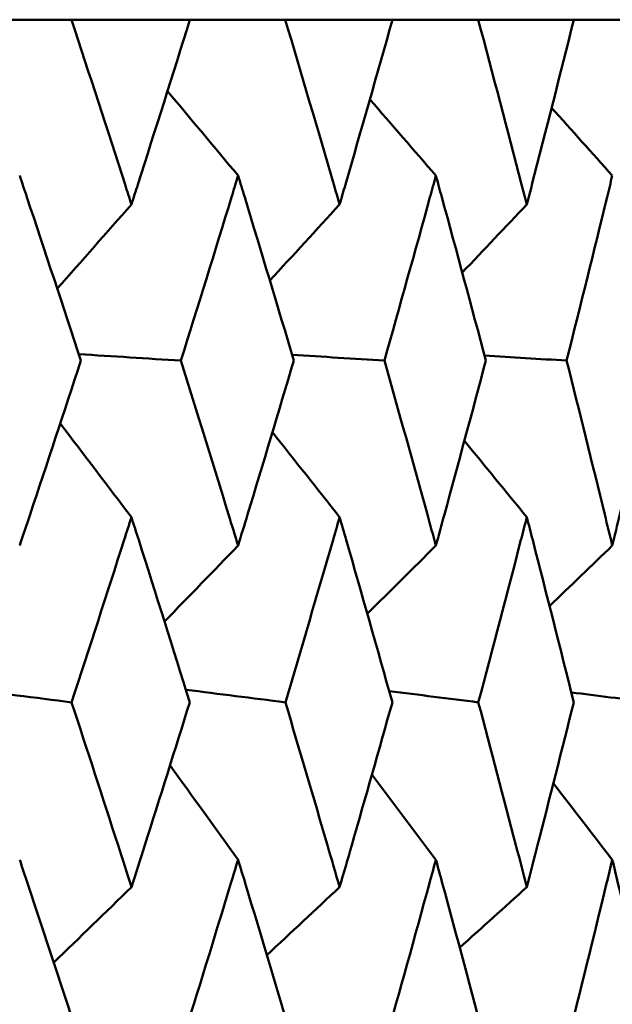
# Model space of a CAD drawing. Header units: millimetres. Extents: x 61 to 1929, y 482 to 2664.
# Tile 59 of 219: x 575.55 to 577.47, y 567.07 to 570.26. Entities that reach past the tile are written whole.
import ezdxf

# ---------------------------------------------------------------- set-up
doc = ezdxf.new("R2010")
doc.units = ezdxf.units.MM
doc.header["$LTSCALE"] = 10
doc.layers.add('Widoczne (ISO)', color=7, linetype='Continuous', lineweight=50)

msp = doc.modelspace()

# ---------------------------------------------------------------- linework, layer by layer
at = {"layer": 'Widoczne (ISO)'}
for p, q in [((575.3839175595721, 570.2568936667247), (575.72187313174, 570.2568936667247)), ((576.1050003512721, 570.2568936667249), (575.7218731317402, 570.2568936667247)), ((576.1050003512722, 570.2568936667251), (576.4130816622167, 570.2568936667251)), ((576.7600544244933, 570.2568936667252), (576.4130816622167, 570.2568936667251)), ((576.7600544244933, 570.2568936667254), (577.0370456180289, 570.2568936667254)), ((577.346494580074, 570.2568936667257), (577.0370456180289, 570.2568936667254)), ((577.346494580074, 570.2568936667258), (577.5913024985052, 570.2568936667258))]:
    msp.add_line(p, q, dxfattribs=at)
msp.add_circle((559.3742270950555, 532.2568936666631), 50.00000000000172, dxfattribs=at)
for points, knots in [([(575.7218731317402, 570.2568936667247), (575.7802671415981, 570.0792723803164), (575.8380071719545, 569.9016224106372), (575.9020157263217, 569.7023986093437), (575.9089319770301, 569.6808417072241), (575.9158385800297, 569.6592844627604)], [0, 0, 0, 0, 0.0613523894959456, 0.0613523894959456, 0.06879633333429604, 0.06879633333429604, 0.06879633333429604, 0.06879633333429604]), ([(575.9158385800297, 569.6592844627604), (575.922738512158, 569.6808208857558), (575.929629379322, 569.7023569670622), (575.9932918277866, 569.9015807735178), (576.0494569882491, 570.0792515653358), (576.1050003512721, 570.2568936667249)], [0.05393723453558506, 0.05393723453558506, 0.05393723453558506, 0.05393723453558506, 0.06137398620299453, 0.06137398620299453, 0.1227335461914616, 0.1227335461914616, 0.1227335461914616, 0.1227335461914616]), ([(576.4130816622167, 570.2568936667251), (576.4661581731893, 570.0792723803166), (576.5185562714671, 569.9016224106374), (576.5765479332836, 569.7023986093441), (576.5828127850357, 569.6808417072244), (576.5890676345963, 569.6592844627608)], [0, 0, 0, 0, 0.06135238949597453, 0.06135238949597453, 0.06879633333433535, 0.06879633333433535, 0.06879633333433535, 0.06879633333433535]), ([(576.5890676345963, 569.6592844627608), (576.5953164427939, 569.6808208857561), (576.6015557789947, 569.7023569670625), (576.6591872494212, 569.901580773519), (576.7099454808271, 570.0792515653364), (576.7600544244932, 570.2568936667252)], [0.05393723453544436, 0.05393723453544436, 0.05393723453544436, 0.05393723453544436, 0.06137398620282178, 0.06137398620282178, 0.1227335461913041, 0.1227335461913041, 0.1227335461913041, 0.1227335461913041]), ([(577.0370456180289, 570.2568936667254), (577.084595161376, 570.0792723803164), (577.1314445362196, 569.9016224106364), (577.1831904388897, 569.7023986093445), (577.188779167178, 569.6808417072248), (577.1943575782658, 569.6592844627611)], [0, 0, 0, 0, 0.0613523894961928, 0.0613523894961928, 0.06879633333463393, 0.06879633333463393, 0.06879633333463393, 0.06879633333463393]), ([(577.1943575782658, 569.6592844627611), (577.1999306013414, 569.6808208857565), (577.2054937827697, 569.7023569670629), (577.2568668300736, 569.90158077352), (577.3020178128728, 570.079251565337), (577.346494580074, 570.2568936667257)], [0.05393723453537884, 0.05393723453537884, 0.05393723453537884, 0.05393723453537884, 0.06137398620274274, 0.06137398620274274, 0.1227335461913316, 0.1227335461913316, 0.1227335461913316, 0.1227335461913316]), ([(575.752406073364, 569.1542862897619), (575.6948790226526, 569.3305425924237), (575.6367019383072, 569.506770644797), (575.5701186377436, 569.7061981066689), (575.5623484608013, 569.7294365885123), (575.554566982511, 569.7526744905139)], [0.005238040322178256, 0.005238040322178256, 0.005238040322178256, 0.005238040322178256, 0.06606705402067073, 0.06606705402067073, 0.07409032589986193, 0.07409032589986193, 0.07409032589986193, 0.07409032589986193]), ([(576.2607856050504, 569.7526744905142), (576.2537002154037, 569.7294635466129), (576.2466043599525, 569.7062520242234), (576.1855502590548, 569.5068245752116), (576.1309978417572, 569.3305695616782), (576.0758475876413, 569.1542862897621)], [0.05804162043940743, 0.05804162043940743, 0.05804162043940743, 0.05804162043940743, 0.06605558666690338, 0.06605558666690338, 0.1268939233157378, 0.1268939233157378, 0.1268939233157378, 0.1268939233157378]), ([(576.4408265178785, 569.1542862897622), (576.3885670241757, 569.3305425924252), (576.3356345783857, 569.5067706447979), (576.2749611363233, 569.7061981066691), (576.2678792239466, 569.7294365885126), (576.2607856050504, 569.7526744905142)], [0.005238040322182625, 0.005238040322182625, 0.005238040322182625, 0.005238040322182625, 0.06606705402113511, 0.06606705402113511, 0.07409032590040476, 0.07409032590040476, 0.07409032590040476, 0.07409032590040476]), ([(576.9003606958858, 569.7526744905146), (576.893990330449, 569.7294635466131), (576.8876090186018, 569.7062520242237), (576.8326898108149, 569.506824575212), (576.7835307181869, 569.3305695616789), (576.7337459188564, 569.1542862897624)], [0.05804162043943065, 0.05804162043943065, 0.05804162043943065, 0.05804162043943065, 0.06605558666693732, 0.06605558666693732, 0.1268939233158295, 0.1268939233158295, 0.1268939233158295, 0.1268939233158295]), ([(577.0618928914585, 569.1542862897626), (577.0151071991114, 569.3305425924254), (576.9676282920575, 569.5067706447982), (576.9131041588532, 569.7061981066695), (576.9067384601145, 569.729436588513), (576.9003606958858, 569.7526744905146)], [0.005238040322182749, 0.005238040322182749, 0.005238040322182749, 0.005238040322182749, 0.06606705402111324, 0.06606705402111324, 0.07409032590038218, 0.07409032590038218, 0.07409032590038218, 0.07409032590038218]), ([(577.4707681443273, 569.7526744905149), (577.4651379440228, 569.7294635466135), (577.4594963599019, 569.706252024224), (577.4109287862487, 569.5068245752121), (577.36735702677, 569.3305695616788), (577.3231341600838, 569.1542862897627)], [0.05804162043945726, 0.05804162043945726, 0.05804162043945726, 0.05804162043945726, 0.06605558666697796, 0.06605558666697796, 0.1268939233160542, 0.1268939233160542, 0.1268939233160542, 0.1268939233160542]), ([(575.5545669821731, 568.5560427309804), (575.5657546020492, 568.589486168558), (575.5769206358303, 568.6229291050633), (575.6433773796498, 568.8223537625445), (575.6981593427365, 568.9883286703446), (575.752406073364, 569.1542862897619)], [0.04993807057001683, 0.04993807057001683, 0.04993807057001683, 0.04993807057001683, 0.06148209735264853, 0.06148209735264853, 0.1187778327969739, 0.1187778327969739, 0.1187778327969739, 0.1187778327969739]), ([(576.0758475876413, 569.1542862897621), (576.1278387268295, 568.988348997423), (576.1792575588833, 568.8223944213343), (576.240352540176, 568.6229697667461), (576.2505807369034, 568.5895064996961), (576.2607856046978, 568.5560427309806)], [0.004183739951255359, 0.004183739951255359, 0.004183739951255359, 0.004183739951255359, 0.06147247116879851, 0.06147247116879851, 0.07302351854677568, 0.07302351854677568, 0.07302351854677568, 0.07302351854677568]), ([(576.2607856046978, 568.5560427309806), (576.2709842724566, 568.5894861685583), (576.2811603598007, 568.6229291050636), (576.3417079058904, 568.8223537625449), (576.3915469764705, 568.9883286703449), (576.4408265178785, 569.1542862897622)], [0.0499380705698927, 0.0499380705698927, 0.0499380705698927, 0.0499380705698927, 0.06148209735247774, 0.06148209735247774, 0.1187778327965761, 0.1187778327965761, 0.1187778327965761, 0.1187778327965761]), ([(576.7337459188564, 569.1542862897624), (576.7806789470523, 568.9883489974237), (576.82701888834, 568.822394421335), (576.8819864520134, 568.6229697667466), (576.8911856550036, 568.5895064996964), (576.9003606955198, 568.556042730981)], [0.004183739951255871, 0.004183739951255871, 0.004183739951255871, 0.004183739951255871, 0.06147247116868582, 0.06147247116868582, 0.07302351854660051, 0.07302351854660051, 0.07302351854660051, 0.07302351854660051]), ([(576.9003606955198, 568.556042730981), (576.909530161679, 568.5894861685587), (576.918676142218, 568.6229291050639), (576.973075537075, 568.8223537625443), (577.0177750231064, 568.9883286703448), (577.0618928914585, 569.1542862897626)], [0.04993807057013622, 0.04993807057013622, 0.04993807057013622, 0.04993807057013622, 0.06148209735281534, 0.06148209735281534, 0.1187778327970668, 0.1187778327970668, 0.1187778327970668, 0.1187778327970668]), ([(577.3231341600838, 569.1542862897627), (577.3648238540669, 568.9883489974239), (577.405902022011, 568.8223944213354), (577.4545252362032, 568.6229697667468), (577.4626591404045, 568.5895064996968), (577.4707681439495, 568.5560427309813)], [0.004183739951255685, 0.004183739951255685, 0.004183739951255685, 0.004183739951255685, 0.06147247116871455, 0.06147247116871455, 0.07302351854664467, 0.07302351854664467, 0.07302351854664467, 0.07302351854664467]), ([(577.4707681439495, 568.5560427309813), (577.4788722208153, 568.5894861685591), (577.4869519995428, 568.6229291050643), (577.5349885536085, 568.8223537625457), (577.574372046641, 568.9883286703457), (577.6131541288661, 569.154286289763)], [0.04993807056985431, 0.04993807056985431, 0.04993807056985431, 0.04993807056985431, 0.06148209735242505, 0.06148209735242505, 0.1187778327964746, 0.1187778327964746, 0.1187778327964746, 0.1187778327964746]), ([(575.9158385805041, 568.6479968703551), (575.9080297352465, 568.6235352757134), (575.900209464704, 568.5990732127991), (575.8363088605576, 568.3994776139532), (575.7796524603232, 568.2243134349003), (575.7224148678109, 568.0491296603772)], [0.0624152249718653, 0.0624152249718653, 0.0624152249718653, 0.0624152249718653, 0.07085459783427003, 0.07085459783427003, 0.1312741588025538, 0.1312741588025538, 0.1312741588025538, 0.1312741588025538]), ([(576.1044850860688, 568.0491296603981), (576.0500513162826, 568.2242787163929), (575.994975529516, 568.3994081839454), (575.9314658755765, 568.5990037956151), (575.9236585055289, 568.6235005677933), (575.9158385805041, 568.6479968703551)], [0.01044348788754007, 0.01044348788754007, 0.01044348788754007, 0.01044348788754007, 0.07085106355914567, 0.07085106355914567, 0.07930240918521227, 0.07930240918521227, 0.07930240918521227, 0.07930240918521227]), ([(576.5890676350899, 568.6479968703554), (576.5819956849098, 568.6235352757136), (576.5749117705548, 568.5990732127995), (576.5170148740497, 568.3994776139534), (576.4655989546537, 568.2243134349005), (576.4135740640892, 568.0491296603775)], [0.06241522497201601, 0.06241522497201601, 0.06241522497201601, 0.06241522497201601, 0.07085459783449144, 0.07085459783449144, 0.1312741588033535, 0.1312741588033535, 0.1312741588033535, 0.1312741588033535]), ([(576.75958957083, 568.0491296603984), (576.7104811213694, 568.2242787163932), (576.6607086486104, 568.3994081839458), (576.6032186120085, 568.5990037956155), (576.5961496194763, 568.6235005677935), (576.5890676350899, 568.6479968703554)], [0.01044348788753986, 0.01044348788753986, 0.01044348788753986, 0.01044348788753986, 0.07085106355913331, 0.07085106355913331, 0.0793024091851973, 0.0793024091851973, 0.0793024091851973, 0.0793024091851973]), ([(577.1943575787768, 568.6479968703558), (577.1880504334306, 568.623535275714), (577.1817308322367, 568.5990732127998), (577.1300661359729, 568.3994776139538), (577.0840936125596, 568.2243134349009), (577.0374867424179, 568.0491296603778)], [0.06241522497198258, 0.06241522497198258, 0.06241522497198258, 0.06241522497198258, 0.07085459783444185, 0.07085459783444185, 0.1312741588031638, 0.1312741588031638, 0.1312741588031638, 0.1312741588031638]), ([(577.3460819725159, 568.0491296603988), (577.3024926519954, 568.2242787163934), (577.2582199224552, 568.399408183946), (577.2069763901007, 568.5990037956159), (577.2006736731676, 568.6235005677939), (577.1943575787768, 568.6479968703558)], [0.01044348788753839, 0.01044348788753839, 0.01044348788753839, 0.01044348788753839, 0.07085106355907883, 0.07085106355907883, 0.07930240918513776, 0.07930240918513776, 0.07930240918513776, 0.07930240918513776]), ([(575.7224148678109, 568.0491296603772), (575.7729000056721, 567.89507609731), (575.8229093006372, 567.7410146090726), (575.8869469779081, 567.5418297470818), (575.9014132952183, 567.4967055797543), (575.9158385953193, 567.4515811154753)], [0.008384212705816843, 0.008384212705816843, 0.008384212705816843, 0.008384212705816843, 0.0615551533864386, 0.0615551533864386, 0.07712864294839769, 0.07712864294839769, 0.07712864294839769, 0.07712864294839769]), ([(575.9158385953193, 567.4515811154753), (575.9302575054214, 567.4966855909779), (575.9446357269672, 567.5417897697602), (576.0079521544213, 567.7409746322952), (576.0564572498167, 567.8950561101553), (576.1044850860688, 568.0491296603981)], [0.04598620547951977, 0.04598620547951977, 0.04598620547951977, 0.04598620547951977, 0.06155279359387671, 0.06155279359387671, 0.1147306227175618, 0.1147306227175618, 0.1147306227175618, 0.1147306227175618]), ([(576.4135740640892, 568.0491296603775), (576.4594614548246, 567.8950760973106), (576.504853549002, 567.7410146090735), (576.562896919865, 567.5418297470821), (576.5760036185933, 567.4967055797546), (576.5890676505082, 567.4515811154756)], [0.008384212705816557, 0.008384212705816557, 0.008384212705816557, 0.008384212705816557, 0.06155515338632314, 0.06155515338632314, 0.0771286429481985, 0.0771286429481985, 0.0771286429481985, 0.0771286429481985]), ([(576.5890676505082, 567.4515811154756), (576.6021258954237, 567.4966855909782), (576.6151417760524, 567.5417897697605), (576.6724345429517, 567.740974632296), (576.7162603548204, 567.8950561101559), (576.75958957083, 568.0491296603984)], [0.0459862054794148, 0.0459862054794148, 0.0459862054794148, 0.0459862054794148, 0.06155279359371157, 0.06155279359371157, 0.1147306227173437, 0.1147306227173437, 0.1147306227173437, 0.1147306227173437]), ([(577.0374867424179, 568.0491296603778), (577.0785952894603, 567.895076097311), (577.119191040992, 567.7410146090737), (577.1710110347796, 567.5418297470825), (577.1827063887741, 567.4967055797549), (577.1943575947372, 567.451581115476)], [0.008384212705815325, 0.008384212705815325, 0.008384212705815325, 0.008384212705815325, 0.06155515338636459, 0.06155515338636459, 0.07712864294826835, 0.07712864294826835, 0.07712864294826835, 0.07712864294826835]), ([(577.1943575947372, 567.451581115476), (577.2060036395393, 567.4966855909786), (577.2176058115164, 567.541789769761), (577.2686488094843, 567.7409746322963), (577.3076223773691, 567.8950561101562), (577.3460819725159, 568.0491296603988)], [0.04598620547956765, 0.04598620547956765, 0.04598620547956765, 0.04598620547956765, 0.06155279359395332, 0.06155279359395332, 0.1147306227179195, 0.1147306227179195, 0.1147306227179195, 0.1147306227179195]), ([(575.7513211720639, 566.9423369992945), (575.6947674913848, 567.1163676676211), (575.637602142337, 567.2903860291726), (575.5714211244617, 567.4897038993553), (575.5630005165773, 567.5150250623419), (575.5545669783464, 567.5403459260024)], [0.01556036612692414, 0.01556036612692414, 0.01556036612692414, 0.01556036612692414, 0.07555527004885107, 0.07555527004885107, 0.08428623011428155, 0.08428623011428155, 0.08428623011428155, 0.08428623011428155]), ([(576.260785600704, 567.5403459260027), (576.2531110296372, 567.5150694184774), (576.2454238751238, 567.4897926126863), (576.1847089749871, 567.2904747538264), (576.1310948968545, 567.1164120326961), (576.0768873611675, 566.9423369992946)], [0.06686277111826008, 0.06686277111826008, 0.06686277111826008, 0.06686277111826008, 0.07557847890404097, 0.07557847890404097, 0.1355889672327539, 0.1355889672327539, 0.1355889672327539, 0.1355889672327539]), ([(576.4398409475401, 566.9423369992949), (576.3884646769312, 567.1163676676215), (576.3364530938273, 567.290386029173), (576.2761482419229, 567.4897038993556), (576.2684736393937, 567.5150250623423), (576.260785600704, 567.5403459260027)], [0.01556036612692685, 0.01556036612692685, 0.01556036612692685, 0.01556036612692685, 0.0755552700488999, 0.0755552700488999, 0.08428623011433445, 0.08428623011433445, 0.08428623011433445, 0.08428623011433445]), ([(576.9003606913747, 567.540345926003), (576.8934606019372, 567.5150694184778), (576.8865473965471, 567.4897926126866), (576.831931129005, 567.2904747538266), (576.7836172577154, 567.1164120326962), (576.7346845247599, 566.942336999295)], [0.06686277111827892, 0.06686277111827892, 0.06686277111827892, 0.06686277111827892, 0.07557847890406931, 0.07557847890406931, 0.1355889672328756, 0.1355889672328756, 0.1355889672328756, 0.1355889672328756]), ([(577.0610105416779, 566.9423369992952), (577.0150144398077, 567.1163676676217), (576.9683618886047, 567.2903860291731), (576.9141711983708, 567.489703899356), (576.9072728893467, 567.5150250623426), (576.9003606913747, 567.540345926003)], [0.01556036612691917, 0.01556036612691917, 0.01556036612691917, 0.01556036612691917, 0.07555527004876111, 0.07555527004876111, 0.08428623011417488, 0.08428623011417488, 0.08428623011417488, 0.08428623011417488]), ([(577.4707681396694, 567.5403459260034), (577.4646697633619, 567.5150694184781), (577.4585577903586, 567.4897926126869), (577.4102557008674, 567.2904747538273), (577.367432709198, 567.1164120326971), (577.3239678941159, 566.9423369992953)], [0.0668627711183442, 0.0668627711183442, 0.0668627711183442, 0.0668627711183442, 0.07557847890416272, 0.07557847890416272, 0.1355889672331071, 0.1355889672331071, 0.1355889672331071, 0.1355889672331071]), ([(577.6123784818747, 566.9423369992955), (577.5719440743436, 567.1163676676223), (577.5308346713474, 567.2903860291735), (577.4829720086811, 567.4897038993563), (577.4768772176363, 567.5150250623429), (577.4707681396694, 567.5403459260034)], [0.01556036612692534, 0.01556036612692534, 0.01556036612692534, 0.01556036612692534, 0.07555527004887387, 0.07555527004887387, 0.08428623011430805, 0.08428623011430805, 0.08428623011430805, 0.08428623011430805])]:
    msp.add_open_spline(points, degree=3, knots=knots, dxfattribs=at)
for points in [[(576.2607856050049, 569.7526744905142), (576.1847806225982, 569.8439015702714), (576.1086715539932, 569.935008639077), (576.0324604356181, 570.0259951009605)], [(576.9003606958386, 569.7526744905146), (576.8292796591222, 569.8348780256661), (576.7581109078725, 569.9169841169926), (576.686855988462, 569.9989923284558)], [(577.4707681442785, 569.7526744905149), (577.4054429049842, 569.8258403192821), (577.3400459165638, 569.8989289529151), (577.2745783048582, 569.9719400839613)], [(575.9158385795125, 569.6592844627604), (575.8359757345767, 569.5684502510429), (575.7560447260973, 569.4777058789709), (575.6760507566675, 569.3870555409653)], [(576.5890676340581, 569.6592844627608), (576.5139545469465, 569.5771935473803), (576.438783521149, 569.4951760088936), (576.3635585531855, 569.4132349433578)], [(577.1943575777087, 569.6592844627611), (577.1248320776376, 569.5858811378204), (577.0552586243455, 569.5125364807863), (576.9856401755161, 569.4392527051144)], [(575.7455676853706, 569.1752288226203), (575.8556609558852, 569.1682481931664), (575.9657542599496, 569.1612673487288), (576.0758475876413, 569.1542862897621)], [(576.4352261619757, 569.1731658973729), (576.5347327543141, 569.1668728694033), (576.6342393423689, 569.1605796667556), (576.7337459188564, 569.1542862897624)], [(577.0574240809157, 569.1711136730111), (577.1459941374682, 569.1655046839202), (577.2345641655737, 569.1598955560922), (577.3231341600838, 569.1542862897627)], [(575.9158385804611, 568.6479968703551), (575.839239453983, 568.7491046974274), (575.7625125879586, 568.8500738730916), (575.6856609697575, 568.9509029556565)], [(576.5890676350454, 568.6479968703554), (576.5167374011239, 568.739736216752), (576.4442977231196, 568.8313614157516), (576.3717509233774, 568.9228713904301)], [(577.1943575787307, 568.6479968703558), (577.1271420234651, 568.730353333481), (577.0598351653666, 568.8126178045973), (576.9924387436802, 568.8947895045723)], [(576.2607856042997, 568.5560427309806), (576.181496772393, 568.4741343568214), (576.102153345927, 568.3923016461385), (576.0227589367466, 568.3105472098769)], [(576.9003606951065, 568.556042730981), (576.8265012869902, 568.4825275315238), (576.7525962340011, 568.4090732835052), (576.678648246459, 568.3356818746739)], [(577.4707681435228, 568.5560427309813), (577.4031567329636, 568.490867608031), (577.3355082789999, 568.4257403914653), (577.2678247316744, 568.360662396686)], [(575.3679764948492, 568.094321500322), (575.4861224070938, 568.079258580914), (575.6042685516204, 568.064194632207), (575.7224148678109, 568.0491296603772)], [(576.0917786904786, 568.089976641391), (576.1990437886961, 568.0763618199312), (576.3063089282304, 568.0627461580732), (576.4135740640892, 568.0491296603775)], [(576.7493295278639, 568.0856882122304), (576.8453820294, 568.0735026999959), (576.9414344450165, 568.0613165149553), (577.0374867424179, 568.0491296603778)], [(577.3380376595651, 568.0814216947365), (577.4225888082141, 568.0706582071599), (577.5071397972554, 568.0598941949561), (577.591690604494, 568.0491296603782)], [(576.2607855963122, 567.5403459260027), (576.1875335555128, 567.6420701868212), (576.1141428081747, 567.7436687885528), (576.0406189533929, 567.8451365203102)], [(576.9003606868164, 567.540345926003), (576.8315838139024, 567.6323701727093), (576.762689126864, 567.7242915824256), (576.6936809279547, 567.8161062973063)], [(577.4707681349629, 567.5403459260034), (577.4073093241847, 567.6225782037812), (577.3437533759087, 567.7047283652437), (577.2801034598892, 567.7867936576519)], [(575.915838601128, 567.4515811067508), (575.8321679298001, 567.370143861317), (575.748447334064, 567.2887851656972), (575.6646755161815, 567.2075026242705)], [(576.5890676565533, 567.4515811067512), (576.510682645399, 567.3782720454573), (576.4322555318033, 567.3050266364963), (576.3537853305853, 567.2318431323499)], [(577.194357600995, 567.4515811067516), (577.122085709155, 567.3862851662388), (577.0497792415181, 567.3210397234), (576.9774374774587, 567.2558435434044)]]:
    msp.add_open_spline(points, degree=3, dxfattribs=at)

doc.saveas('drawing.dxf')
